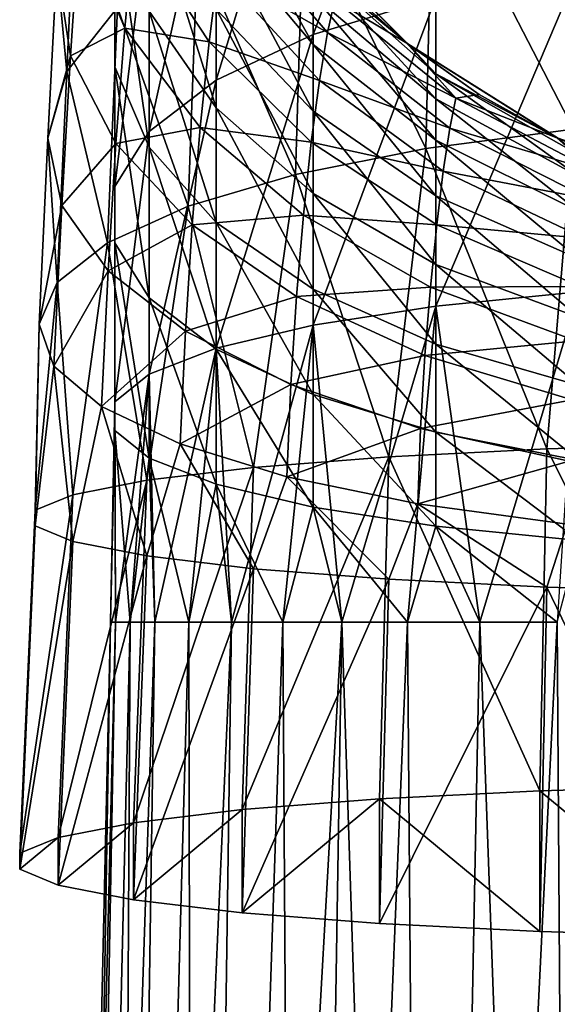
# Model space of a CAD drawing. Header units: millimetres. Extents: x -24 to 24, y -375 to 177.
# Tile 4 of 14: x -18 to -7, y 102 to 123. Entities that reach past the tile are written whole.
import ezdxf

# ---------------------------------------------------------------- set-up
doc = ezdxf.new("R2010")
doc.units = ezdxf.units.MM
doc.header["$LTSCALE"] = 101.851852
for name, color, linetype in [('10', 7, 'CONTINUOUS'), ('21', 7, 'CONTINUOUS'), ('27', 7, 'CONTINUOUS'), ('30', 7, 'CONTINUOUS'), ('35', 7, 'CONTINUOUS'), ('37', 7, 'CONTINUOUS'), ('39', 7, 'CONTINUOUS'), ('41', 7, 'CONTINUOUS'), ('6', 7, 'CONTINUOUS'), ('8', 7, 'CONTINUOUS')]:
    doc.layers.add(name, color=color, linetype=linetype)

msp = doc.modelspace()

# ---------------------------------------------------------------- linework, layer by layer
at = {"layer": '10', "color": 7, "linetype": 'CONTINUOUS', "true_color": 0xe0f2ff}
for points in [[(-16.5, 110), (-16.396, 110, -1.847), (-17.75, 54.996), (-16.5, 110)], [(-17.409, 54.996, 3.463), (-16.5, 110), (-17.75, 54.996), (-17.409, 54.996, 3.463)], [(-17.75, 54.996), (-16.396, 110, -1.847), (-17.409, 54.996, -3.463), (-17.75, 54.996)], [(-16.086, 110, 3.672), (-16.396, 110, 1.847), (-17.409, 54.996, 3.463), (-16.086, 110, 3.672)], [(-16.399, 54.996, 6.793), (-16.086, 110, 3.672), (-17.409, 54.996, 3.463), (-16.399, 54.996, 6.793)], [(-16.396, 110, 1.847), (-16.5, 110), (-17.409, 54.996, 3.463), (-16.396, 110, 1.847)], [(-16.396, 110, -1.847), (-16.086, 110, -3.672), (-17.409, 54.996, -3.463), (-16.396, 110, -1.847)], [(-16.086, 110, -3.672), (-15.574, 110, -5.45), (-17.409, 54.996, -3.463), (-16.086, 110, -3.672)], [(-17.409, 54.996, -3.463), (-15.574, 110, -5.45), (-16.399, 54.996, -6.793), (-17.409, 54.996, -3.463)], [(-14.866, 110, 7.159), (-15.574, 110, 5.45), (-16.399, 54.996, 6.793), (-14.866, 110, 7.159)], [(-14.759, 54.996, 9.861), (-14.866, 110, 7.159), (-16.399, 54.996, 6.793), (-14.759, 54.996, 9.861)], [(-15.574, 110, 5.45), (-16.086, 110, 3.672), (-16.399, 54.996, 6.793), (-15.574, 110, 5.45)], [(-15.574, 110, -5.45), (-14.866, 110, -7.159), (-16.399, 54.996, -6.793), (-15.574, 110, -5.45)], [(-14.866, 110, -7.159), (-13.971, 110, -8.779), (-16.399, 54.996, -6.793), (-14.866, 110, -7.159)], [(-16.399, 54.996, -6.793), (-13.971, 110, -8.779), (-14.759, 54.996, -9.861), (-16.399, 54.996, -6.793)], [(-13.971, 110, 8.779), (-14.866, 110, 7.159), (-14.759, 54.996, 9.861), (-13.971, 110, 8.779)], [(-12.9, 110, 10.288), (-13.971, 110, 8.779), (-14.759, 54.996, 9.861), (-12.9, 110, 10.288)], [(-12.551, 54.996, 12.551), (-12.9, 110, 10.288), (-14.759, 54.996, 9.861), (-12.551, 54.996, 12.551)], [(-13.971, 110, -8.779), (-12.9, 110, -10.288), (-14.759, 54.996, -9.861), (-13.971, 110, -8.779)], [(-12.9, 110, -10.288), (-11.667, 110, -11.667), (-14.759, 54.996, -9.861), (-12.9, 110, -10.288)], [(-14.759, 54.996, -9.861), (-11.667, 110, -11.667), (-12.551, 54.996, -12.551), (-14.759, 54.996, -9.861)], [(-11.667, 110, 11.667), (-12.9, 110, 10.288), (-12.551, 54.996, 12.551), (-11.667, 110, 11.667)], [(-9.861, 54.996, 14.759), (-11.667, 110, 11.667), (-12.551, 54.996, 12.551), (-9.861, 54.996, 14.759)], [(-11.667, 110, -11.667), (-10.288, 110, -12.9), (-12.551, 54.996, -12.551), (-11.667, 110, -11.667)], [(-12.551, 54.996, -12.551), (-10.288, 110, -12.9), (-9.861, 54.996, -14.759), (-12.551, 54.996, -12.551)], [(-10.288, 110, 12.9), (-11.667, 110, 11.667), (-9.861, 54.996, 14.759), (-10.288, 110, 12.9)], [(-8.779, 110, 13.971), (-10.288, 110, 12.9), (-9.861, 54.996, 14.759), (-8.779, 110, 13.971)], [(-10.288, 110, -12.9), (-8.779, 110, -13.971), (-9.861, 54.996, -14.759), (-10.288, 110, -12.9)], [(-6.793, 54.996, 16.399), (-8.779, 110, 13.971), (-9.861, 54.996, 14.759), (-6.793, 54.996, 16.399)], [(-8.779, 110, -13.971), (-7.159, 110, -14.866), (-9.861, 54.996, -14.759), (-8.779, 110, -13.971)], [(-9.861, 54.996, -14.759), (-7.159, 110, -14.866), (-6.793, 54.996, -16.399), (-9.861, 54.996, -14.759)], [(-7.159, 110, 14.866), (-8.779, 110, 13.971), (-6.793, 54.996, 16.399), (-7.159, 110, 14.866)]]:
    msp.add_3dface(points, dxfattribs=at)
at = {"layer": '21', "color": 7, "linetype": 'CONTINUOUS', "true_color": 0xe0f2ff}
for points in [[(-10.288, 122.1, 65.85), (-12.9, 124.712, 65.85), (-10.288, 122.1, 47.75), (-10.288, 122.1, 65.85)], [(-10.288, 122.1, 47.75), (-12.9, 124.712, 65.85), (-12.9, 124.712, 47.75), (-10.288, 122.1, 47.75)], [(-7.159, 120.134, 65.85), (-10.288, 122.1, 65.85), (-7.159, 120.134, 47.75), (-7.159, 120.134, 65.85)], [(-7.159, 120.134, 47.75), (-10.288, 122.1, 65.85), (-10.288, 122.1, 47.75), (-7.159, 120.134, 47.75)]]:
    msp.add_3dface(points, dxfattribs=at)
at = {"layer": '27', "color": 7, "linetype": 'CONTINUOUS', "true_color": 0xe0f2ff}
for points in [[(-12.9, 124.712, 66.8), (-10.288, 122.1, 66.8), (-12.9, 124.712, 84.9), (-12.9, 124.712, 66.8)], [(-12.9, 124.712, 84.9), (-10.288, 122.1, 66.8), (-10.288, 122.1, 84.9), (-12.9, 124.712, 84.9)], [(-10.288, 122.1, 66.8), (-7.159, 120.134, 66.8), (-10.288, 122.1, 84.9), (-10.288, 122.1, 66.8)], [(-10.288, 122.1, 84.9), (-7.159, 120.134, 66.8), (-7.159, 120.134, 84.9), (-10.288, 122.1, 84.9)], [(-7.159, 120.134, 66.8), (-3.672, 118.914, 66.8), (-7.159, 120.134, 84.9), (-7.159, 120.134, 66.8)], [(-7.159, 120.134, 84.9), (-3.672, 118.914, 66.8), (-3.672, 118.914, 84.9), (-7.159, 120.134, 84.9)]]:
    msp.add_3dface(points, dxfattribs=at)
at = {"layer": '30', "color": 7, "linetype": 'CONTINUOUS', "true_color": 0xe0f2ff}
for points in [[(-10.288, 122.1, 103.95), (-12.9, 124.712, 103.95), (-10.288, 122.1, 85.85), (-10.288, 122.1, 103.95)], [(-10.288, 122.1, 85.85), (-12.9, 124.712, 103.95), (-12.9, 124.712, 85.85), (-10.288, 122.1, 85.85)], [(-7.159, 120.134, 103.95), (-10.288, 122.1, 103.95), (-7.159, 120.134, 85.85), (-7.159, 120.134, 103.95)], [(-7.159, 120.134, 85.85), (-10.288, 122.1, 103.95), (-10.288, 122.1, 85.85), (-7.159, 120.134, 85.85)]]:
    msp.add_3dface(points, dxfattribs=at)
at = {"layer": '35', "color": 7, "linetype": 'CONTINUOUS', "true_color": 0xe0f2ff}
for points in [[(-7.376, 113.627, 152.447), (-3.842, 106.577, 154.556), (-3.784, 113.729, 153.612), (-7.376, 113.627, 152.447)], [(-10.684, 113.46, 150.543), (-7.523, 106.473, 153.364), (-7.376, 113.627, 152.447), (-10.684, 113.46, 150.543)], [(-7.523, 106.473, 153.364), (-3.842, 106.577, 154.556), (-7.376, 113.627, 152.447), (-7.523, 106.473, 153.364)], [(-13.749, 106.079, 148.859), (-10.873, 106.304, 151.438), (-10.684, 113.46, 150.543), (-13.749, 106.079, 148.859)], [(-13.514, 113.238, 148.008), (-13.749, 106.079, 148.859), (-10.684, 113.46, 150.543), (-13.514, 113.238, 148.008)], [(-10.873, 106.304, 151.438), (-7.523, 106.473, 153.364), (-10.684, 113.46, 150.543), (-10.873, 106.304, 151.438)], [(-16.02, 105.806, 145.744), (-13.749, 106.079, 148.859), (-13.514, 113.238, 148.008), (-16.02, 105.806, 145.744)], [(-15.744, 112.97, 144.947), (-16.02, 105.806, 145.744), (-13.514, 113.238, 148.008), (-15.744, 112.97, 144.947)], [(-17.595, 105.498, 142.222), (-16.02, 105.806, 145.744), (-15.744, 112.97, 144.947), (-17.595, 105.498, 142.222)], [(-17.287, 112.668, 141.489), (-17.595, 105.498, 142.222), (-15.744, 112.97, 144.947), (-17.287, 112.668, 141.489)], [(-18.399, 105.168, 138.45), (-17.595, 105.498, 142.222), (-17.287, 112.668, 141.489), (-18.399, 105.168, 138.45)], [(-18.076, 112.344, 137.786), (-18.399, 105.168, 138.45), (-17.287, 112.668, 141.489), (-18.076, 112.344, 137.786)], [(-18.076, 112.014, 134.014), (-18.399, 105.168, 138.45), (-18.076, 112.344, 137.786), (-18.076, 112.014, 134.014)], [(-18.399, 104.832, 134.604), (-18.399, 105.168, 138.45), (-18.076, 112.014, 134.014), (-18.399, 104.832, 134.604)], [(-17.287, 111.69, 130.311), (-18.399, 104.832, 134.604), (-18.076, 112.014, 134.014), (-17.287, 111.69, 130.311)], [(-17.594, 104.502, 130.832), (-18.399, 104.832, 134.604), (-17.287, 111.69, 130.311), (-17.594, 104.502, 130.832)], [(-15.744, 111.387, 126.853), (-17.594, 104.502, 130.832), (-17.287, 111.69, 130.311), (-15.744, 111.387, 126.853)], [(-16.019, 104.194, 127.311), (-17.594, 104.502, 130.832), (-15.744, 111.387, 126.853), (-16.019, 104.194, 127.311)], [(-13.514, 111.12, 123.792), (-16.019, 104.194, 127.311), (-15.744, 111.387, 126.853), (-13.514, 111.12, 123.792)], [(-13.748, 103.921, 124.196), (-16.019, 104.194, 127.311), (-13.514, 111.12, 123.792), (-13.748, 103.921, 124.196)], [(-10.684, 110.898, 121.257), (-13.748, 103.921, 124.196), (-13.514, 111.12, 123.792), (-10.684, 110.898, 121.257)], [(-10.873, 103.695, 121.617), (-13.748, 103.921, 124.196), (-10.684, 110.898, 121.257), (-10.873, 103.695, 121.617)], [(-7.376, 110.731, 119.353), (-10.873, 103.695, 121.617), (-10.684, 110.898, 121.257), (-7.376, 110.731, 119.353)], [(-7.523, 103.527, 119.692), (-10.873, 103.695, 121.617), (-7.376, 110.731, 119.353), (-7.523, 103.527, 119.692)], [(-3.843, 103.423, 118.501), (-7.523, 103.527, 119.692), (-7.376, 110.731, 119.353), (-3.843, 103.423, 118.501)], [(-3.784, 110.629, 118.188), (-3.843, 103.423, 118.501), (-7.376, 110.731, 119.353), (-3.784, 110.629, 118.188)]]:
    msp.add_3dface(points, dxfattribs=at)
at = {"layer": '37', "color": 7, "linetype": 'CONTINUOUS', "true_color": 0xe0f2ff}
for points in [[(-6.718, 126.655, 148.699), (-9.763, 126.012, 147.231), (-6.823, 120.315, 151.164), (-6.718, 126.655, 148.699)], [(-9.763, 126.012, 147.231), (-12.455, 125.144, 145.252), (-9.91, 119.912, 149.58), (-9.763, 126.012, 147.231)], [(-6.823, 120.315, 151.164), (-9.763, 126.012, 147.231), (-9.91, 119.912, 149.58), (-6.823, 120.315, 151.164)], [(-17.222, 125.619, 134.745), (-17.62, 123.741, 131.88), (-17.412, 121.523, 137.022), (-17.222, 125.619, 134.745)], [(-16.355, 122.858, 140.052), (-17.222, 125.619, 134.745), (-17.412, 121.523, 137.022), (-16.355, 122.858, 140.052)], [(-12.455, 125.144, 145.252), (-14.68, 124.079, 142.829), (-12.635, 119.367, 147.445), (-12.455, 125.144, 145.252)], [(-9.91, 119.912, 149.58), (-12.455, 125.144, 145.252), (-12.635, 119.367, 147.445), (-9.91, 119.912, 149.58)], [(-17.62, 123.741, 131.88), (-17.148, 124.669, 126.834), (-17.338, 121.848, 128.997), (-17.62, 123.741, 131.88)], [(-17.148, 124.669, 126.834), (-16.203, 122.428, 124.411), (-17.338, 121.848, 128.997), (-17.148, 124.669, 126.834)], [(-17.148, 124.669, 126.834), (-16.008, 124.527, 122.238), (-16.203, 122.428, 124.411), (-17.148, 124.669, 126.834)], [(-14.06, 124.77, 116.032), (-11.966, 122.337, 115.202), (-14.249, 123.631, 118.329), (-14.06, 124.77, 116.032)], [(-14.06, 124.77, 116.032), (-11.807, 123.017, 113.145), (-11.966, 122.337, 115.202), (-14.06, 124.77, 116.032)], [(-16.008, 124.527, 122.238), (-14.44, 122.141, 120.39), (-16.203, 122.428, 124.411), (-16.008, 124.527, 122.238)], [(-16.008, 124.527, 122.238), (-14.249, 123.631, 118.329), (-14.44, 122.141, 120.39), (-16.008, 124.527, 122.238)], [(-14.68, 124.079, 142.829), (-16.355, 122.858, 140.052), (-14.879, 118.701, 144.836), (-14.68, 124.079, 142.829)], [(-12.635, 119.367, 147.445), (-14.68, 124.079, 142.829), (-14.879, 118.701, 144.836), (-12.635, 119.367, 147.445)], [(-17.62, 123.741, 131.88), (-17.338, 121.848, 128.997), (-17.808, 120.124, 133.853), (-17.62, 123.741, 131.88)], [(-17.412, 121.523, 137.022), (-17.62, 123.741, 131.88), (-17.808, 120.124, 133.853), (-17.412, 121.523, 137.022)], [(-14.249, 123.631, 118.329), (-12.134, 121.33, 117.091), (-14.44, 122.141, 120.39), (-14.249, 123.631, 118.329)], [(-14.249, 123.631, 118.329), (-11.966, 122.337, 115.202), (-12.134, 121.33, 117.091), (-14.249, 123.631, 118.329)], [(-11.688, 123.354, 110.995), (-10.305, 122.114, 110.995), (-11.807, 123.017, 113.145), (-11.688, 123.354, 110.995)], [(-11.807, 123.017, 113.145), (-9.278, 120.966, 112.806), (-11.966, 122.337, 115.202), (-11.807, 123.017, 113.145)], [(-11.807, 123.017, 113.145), (-10.305, 122.114, 110.995), (-9.278, 120.966, 112.806), (-11.807, 123.017, 113.145)], [(-16.355, 122.858, 140.052), (-17.412, 121.523, 137.022), (-16.561, 117.937, 141.851), (-16.355, 122.858, 140.052)], [(-14.879, 118.701, 144.836), (-16.355, 122.858, 140.052), (-16.561, 117.937, 141.851), (-14.879, 118.701, 144.836)], [(-17.338, 121.848, 128.997), (-16.203, 122.428, 124.411), (-16.386, 120.015, 126.207), (-17.338, 121.848, 128.997)], [(-16.203, 122.428, 124.411), (-14.623, 120.351, 122.166), (-16.386, 120.015, 126.207), (-16.203, 122.428, 124.411)], [(-16.203, 122.428, 124.411), (-14.44, 122.141, 120.39), (-14.623, 120.351, 122.166), (-16.203, 122.428, 124.411)], [(-11.966, 122.337, 115.202), (-9.406, 120.337, 114.52), (-12.134, 121.33, 117.091), (-11.966, 122.337, 115.202)], [(-11.966, 122.337, 115.202), (-9.278, 120.966, 112.806), (-9.406, 120.337, 114.52), (-11.966, 122.337, 115.202)], [(-14.44, 122.141, 120.39), (-12.304, 120.041, 118.764), (-14.623, 120.351, 122.166), (-14.44, 122.141, 120.39)], [(-14.44, 122.141, 120.39), (-12.134, 121.33, 117.091), (-12.304, 120.041, 118.764), (-14.44, 122.141, 120.39)], [(-10.305, 122.114, 110.995), (-8.791, 121.037, 110.995), (-9.278, 120.966, 112.806), (-10.305, 122.114, 110.995)], [(-17.808, 120.124, 133.853), (-17.338, 121.848, 128.997), (-17.518, 118.716, 130.666), (-17.808, 120.124, 133.853)], [(-17.338, 121.848, 128.997), (-16.386, 120.015, 126.207), (-17.518, 118.716, 130.666), (-17.338, 121.848, 128.997)], [(-17.412, 121.523, 137.022), (-17.808, 120.124, 133.853), (-17.613, 117.105, 138.599), (-17.412, 121.523, 137.022)], [(-16.561, 117.937, 141.851), (-17.412, 121.523, 137.022), (-17.613, 117.105, 138.599), (-16.561, 117.937, 141.851)], [(-12.134, 121.33, 117.091), (-9.543, 119.437, 116.072), (-12.304, 120.041, 118.764), (-12.134, 121.33, 117.091)], [(-12.134, 121.33, 117.091), (-9.406, 120.337, 114.52), (-9.543, 119.437, 116.072), (-12.134, 121.33, 117.091)], [(-9.278, 120.966, 112.806), (-6.392, 119.441, 112.554), (-9.406, 120.337, 114.52), (-9.278, 120.966, 112.806)], [(-8.791, 121.037, 110.995), (-7.166, 120.137, 110.995), (-9.278, 120.966, 112.806), (-8.791, 121.037, 110.995)], [(-9.278, 120.966, 112.806), (-7.166, 120.137, 110.995), (-6.392, 119.441, 112.554), (-9.278, 120.966, 112.806)], [(-16.386, 120.015, 126.207), (-14.623, 120.351, 122.166), (-14.791, 118.314, 123.621), (-16.386, 120.015, 126.207)], [(-14.623, 120.351, 122.166), (-12.466, 118.519, 120.188), (-14.791, 118.314, 123.621), (-14.623, 120.351, 122.166)], [(-14.623, 120.351, 122.166), (-12.304, 120.041, 118.764), (-12.466, 118.519, 120.188), (-14.623, 120.351, 122.166)], [(-7.376, 113.627, 152.447), (-6.823, 120.315, 151.164), (-9.91, 119.912, 149.58), (-7.376, 113.627, 152.447)], [(-9.406, 120.337, 114.52), (-6.482, 118.85, 114.013), (-9.543, 119.437, 116.072), (-9.406, 120.337, 114.52)], [(-9.406, 120.337, 114.52), (-6.392, 119.441, 112.554), (-6.482, 118.85, 114.013), (-9.406, 120.337, 114.52)], [(-7.376, 113.627, 152.447), (-3.784, 113.729, 153.612), (-6.823, 120.315, 151.164), (-7.376, 113.627, 152.447)], [(-17.808, 120.124, 133.853), (-17.518, 118.716, 130.666), (-17.994, 116.234, 135.206), (-17.808, 120.124, 133.853)], [(-17.613, 117.105, 138.599), (-17.808, 120.124, 133.853), (-17.994, 116.234, 135.206), (-17.613, 117.105, 138.599)], [(-7.166, 120.137, 110.995), (-5.45, 119.426, 110.995), (-6.392, 119.441, 112.554), (-7.166, 120.137, 110.995)], [(-17.518, 118.716, 130.666), (-16.386, 120.015, 126.207), (-16.55, 117.353, 127.583), (-17.518, 118.716, 130.666)], [(-16.386, 120.015, 126.207), (-14.791, 118.314, 123.621), (-16.55, 117.353, 127.583), (-16.386, 120.015, 126.207)], [(-10.684, 113.46, 150.543), (-9.91, 119.912, 149.58), (-12.635, 119.367, 147.445), (-10.684, 113.46, 150.543)], [(-12.304, 120.041, 118.764), (-9.68, 118.312, 117.426), (-12.466, 118.519, 120.188), (-12.304, 120.041, 118.764)], [(-12.304, 120.041, 118.764), (-9.543, 119.437, 116.072), (-9.68, 118.312, 117.426), (-12.304, 120.041, 118.764)], [(-10.684, 113.46, 150.543), (-7.376, 113.627, 152.447), (-9.91, 119.912, 149.58), (-10.684, 113.46, 150.543)], [(-13.514, 113.238, 148.008), (-12.635, 119.367, 147.445), (-14.879, 118.701, 144.836), (-13.514, 113.238, 148.008)], [(-13.514, 113.238, 148.008), (-10.684, 113.46, 150.543), (-12.635, 119.367, 147.445), (-13.514, 113.238, 148.008)], [(-9.543, 119.437, 116.072), (-6.58, 118.028, 115.314), (-9.68, 118.312, 117.426), (-9.543, 119.437, 116.072)], [(-9.543, 119.437, 116.072), (-6.482, 118.85, 114.013), (-6.58, 118.028, 115.314), (-9.543, 119.437, 116.072)], [(-17.994, 116.234, 135.206), (-17.518, 118.716, 130.666), (-17.682, 115.359, 131.799), (-17.994, 116.234, 135.206)], [(-17.518, 118.716, 130.666), (-16.55, 117.353, 127.583), (-17.682, 115.359, 131.799), (-17.518, 118.716, 130.666)], [(-15.744, 112.97, 144.947), (-14.879, 118.701, 144.836), (-16.561, 117.937, 141.851), (-15.744, 112.97, 144.947)], [(-15.744, 112.97, 144.947), (-13.514, 113.238, 148.008), (-14.879, 118.701, 144.836), (-15.744, 112.97, 144.947)], [(-14.791, 118.314, 123.621), (-12.466, 118.519, 120.188), (-12.612, 116.814, 121.341), (-14.791, 118.314, 123.621)], [(-12.466, 118.519, 120.188), (-9.811, 117.01, 118.559), (-12.612, 116.814, 121.341), (-12.466, 118.519, 120.188)], [(-12.466, 118.519, 120.188), (-9.68, 118.312, 117.426), (-9.811, 117.01, 118.559), (-12.466, 118.519, 120.188)], [(-16.55, 117.353, 127.583), (-14.791, 118.314, 123.621), (-14.935, 116.088, 124.727), (-16.55, 117.353, 127.583)], [(-14.791, 118.314, 123.621), (-12.612, 116.814, 121.341), (-14.935, 116.088, 124.727), (-14.791, 118.314, 123.621)], [(-9.68, 118.312, 117.426), (-6.678, 117.023, 116.428), (-9.811, 117.01, 118.559), (-9.68, 118.312, 117.426)], [(-9.68, 118.312, 117.426), (-6.58, 118.028, 115.314), (-6.678, 117.023, 116.428), (-9.68, 118.312, 117.426)], [(-17.287, 112.668, 141.489), (-16.561, 117.937, 141.851), (-17.613, 117.105, 138.599), (-17.287, 112.668, 141.489)], [(-17.287, 112.668, 141.489), (-15.744, 112.97, 144.947), (-16.561, 117.937, 141.851), (-17.287, 112.668, 141.489)], [(-17.682, 115.359, 131.799), (-16.55, 117.353, 127.583), (-16.688, 114.513, 128.511), (-17.682, 115.359, 131.799)], [(-16.55, 117.353, 127.583), (-14.935, 116.088, 124.727), (-16.688, 114.513, 128.511), (-16.55, 117.353, 127.583)], [(-18.076, 112.344, 137.786), (-17.287, 112.668, 141.489), (-17.613, 117.105, 138.599), (-18.076, 112.344, 137.786)], [(-18.076, 112.344, 137.786), (-17.613, 117.105, 138.599), (-17.994, 116.234, 135.206), (-18.076, 112.344, 137.786)], [(-12.612, 116.814, 121.341), (-9.811, 117.01, 118.559), (-9.926, 115.577, 119.463), (-12.612, 116.814, 121.341)], [(-9.811, 117.01, 118.559), (-6.77, 115.884, 117.343), (-9.926, 115.577, 119.463), (-9.811, 117.01, 118.559)], [(-9.811, 117.01, 118.559), (-6.678, 117.023, 116.428), (-6.77, 115.884, 117.343), (-9.811, 117.01, 118.559)], [(-14.935, 116.088, 124.727), (-12.612, 116.814, 121.341), (-12.731, 114.974, 122.211), (-14.935, 116.088, 124.727)], [(-12.612, 116.814, 121.341), (-9.926, 115.577, 119.463), (-12.731, 114.974, 122.211), (-12.612, 116.814, 121.341)], [(-18.076, 112.014, 134.014), (-18.076, 112.344, 137.786), (-17.994, 116.234, 135.206), (-18.076, 112.014, 134.014)], [(-18.076, 112.014, 134.014), (-17.994, 116.234, 135.206), (-17.682, 115.359, 131.799), (-18.076, 112.014, 134.014)], [(-16.688, 114.513, 128.511), (-14.935, 116.088, 124.727), (-15.045, 113.731, 125.47), (-16.688, 114.513, 128.511)], [(-14.935, 116.088, 124.727), (-12.731, 114.974, 122.211), (-15.045, 113.731, 125.47), (-14.935, 116.088, 124.727)], [(-9.926, 115.577, 119.463), (-6.77, 115.884, 117.343), (-6.851, 114.654, 118.061), (-9.926, 115.577, 119.463)], [(-12.731, 114.974, 122.211), (-9.926, 115.577, 119.463), (-10.016, 114.055, 120.139), (-12.731, 114.974, 122.211)], [(-9.926, 115.577, 119.463), (-6.851, 114.654, 118.061), (-10.016, 114.055, 120.139), (-9.926, 115.577, 119.463)], [(-17.287, 111.69, 130.311), (-18.076, 112.014, 134.014), (-17.682, 115.359, 131.799), (-17.287, 111.69, 130.311)], [(-17.287, 111.69, 130.311), (-17.682, 115.359, 131.799), (-16.688, 114.513, 128.511), (-17.287, 111.69, 130.311)], [(-15.045, 113.731, 125.47), (-12.731, 114.974, 122.211), (-12.814, 113.042, 122.796), (-15.045, 113.731, 125.47)], [(-12.731, 114.974, 122.211), (-10.016, 114.055, 120.139), (-12.814, 113.042, 122.796), (-12.731, 114.974, 122.211)], [(-10.016, 114.055, 120.139), (-6.851, 114.654, 118.061), (-6.913, 113.37, 118.593), (-10.016, 114.055, 120.139)], [(-15.744, 111.387, 126.853), (-17.287, 111.69, 130.311), (-16.688, 114.513, 128.511), (-15.744, 111.387, 126.853)], [(-15.744, 111.387, 126.853), (-16.688, 114.513, 128.511), (-15.045, 113.731, 125.47), (-15.744, 111.387, 126.853)], [(-12.814, 113.042, 122.796), (-10.016, 114.055, 120.139), (-10.075, 112.475, 120.596), (-12.814, 113.042, 122.796)], [(-10.016, 114.055, 120.139), (-6.913, 113.37, 118.593), (-10.075, 112.475, 120.596), (-10.016, 114.055, 120.139)], [(-13.514, 111.12, 123.792), (-15.744, 111.387, 126.853), (-15.045, 113.731, 125.47), (-13.514, 111.12, 123.792)], [(-13.514, 111.12, 123.792), (-15.045, 113.731, 125.47), (-12.814, 113.042, 122.796), (-13.514, 111.12, 123.792)], [(-10.075, 112.475, 120.596), (-6.913, 113.37, 118.593), (-6.95, 112.053, 118.957), (-10.075, 112.475, 120.596)], [(-10.684, 110.898, 121.257), (-13.514, 111.12, 123.792), (-12.814, 113.042, 122.796), (-10.684, 110.898, 121.257)], [(-10.684, 110.898, 121.257), (-12.814, 113.042, 122.796), (-10.075, 112.475, 120.596), (-10.684, 110.898, 121.257)], [(-7.376, 110.731, 119.353), (-10.684, 110.898, 121.257), (-10.075, 112.475, 120.596), (-7.376, 110.731, 119.353)], [(-7.376, 110.731, 119.353), (-10.075, 112.475, 120.596), (-6.95, 112.053, 118.957), (-7.376, 110.731, 119.353)], [(-3.784, 110.629, 118.188), (-7.376, 110.731, 119.353), (-6.95, 112.053, 118.957), (-3.784, 110.629, 118.188)]]:
    msp.add_3dface(points, dxfattribs=at)
at = {"layer": '39', "color": 7, "linetype": 'CONTINUOUS', "true_color": 0xe0f2ff}
for points in [[(-10.289, 122.101, 104.9), (-11.688, 123.354, 110.995), (-12.891, 124.701, 104.9), (-10.289, 122.101, 104.9)], [(-10.305, 122.114, 110.995), (-11.688, 123.354, 110.995), (-10.289, 122.101, 104.9), (-10.305, 122.114, 110.995)], [(-8.791, 121.037, 110.995), (-10.305, 122.114, 110.995), (-10.289, 122.101, 104.9), (-8.791, 121.037, 110.995)], [(-7.173, 120.14, 104.9), (-8.791, 121.037, 110.995), (-10.289, 122.101, 104.9), (-7.173, 120.14, 104.9)], [(-7.166, 120.137, 110.995), (-8.791, 121.037, 110.995), (-7.173, 120.14, 104.9), (-7.166, 120.137, 110.995)], [(-3.676, 118.915, 104.9), (-7.166, 120.137, 110.995), (-7.173, 120.14, 104.9), (-3.676, 118.915, 104.9)], [(-5.45, 119.426, 110.995), (-7.166, 120.137, 110.995), (-3.676, 118.915, 104.9), (-5.45, 119.426, 110.995)]]:
    msp.add_3dface(points, dxfattribs=at)
at = {"layer": '41', "color": 7, "linetype": 'CONTINUOUS', "true_color": 0xe0f2ff}
for points in [[(-3.842, 106.577, 154.556), (-7.523, 106.473, 153.364), (-3.843, 103.423, 118.501), (-3.842, 106.577, 154.556)], [(-10.873, 106.304, 151.438), (-13.749, 106.079, 148.859), (-13.748, 103.921, 124.196), (-10.873, 106.304, 151.438)], [(-10.873, 106.304, 151.438), (-13.748, 103.921, 124.196), (-10.873, 103.695, 121.617), (-10.873, 106.304, 151.438)], [(-7.523, 106.473, 153.364), (-10.873, 106.304, 151.438), (-7.523, 103.527, 119.692), (-7.523, 106.473, 153.364)], [(-10.873, 106.304, 151.438), (-10.873, 103.695, 121.617), (-7.523, 103.527, 119.692), (-10.873, 106.304, 151.438)], [(-7.523, 106.473, 153.364), (-7.523, 103.527, 119.692), (-3.843, 103.423, 118.501), (-7.523, 106.473, 153.364)], [(-13.749, 106.079, 148.859), (-16.02, 105.806, 145.744), (-16.019, 104.194, 127.311), (-13.749, 106.079, 148.859)], [(-13.749, 106.079, 148.859), (-16.019, 104.194, 127.311), (-13.748, 103.921, 124.196), (-13.749, 106.079, 148.859)], [(-16.02, 105.806, 145.744), (-17.595, 105.498, 142.222), (-17.594, 104.502, 130.832), (-16.02, 105.806, 145.744)], [(-16.02, 105.806, 145.744), (-17.594, 104.502, 130.832), (-16.019, 104.194, 127.311), (-16.02, 105.806, 145.744)], [(-17.595, 105.498, 142.222), (-18.399, 105.168, 138.45), (-18.399, 104.832, 134.604), (-17.595, 105.498, 142.222)], [(-17.595, 105.498, 142.222), (-18.399, 104.832, 134.604), (-17.594, 104.502, 130.832), (-17.595, 105.498, 142.222)]]:
    msp.add_3dface(points, dxfattribs=at)
at = {"layer": '6', "color": 7, "linetype": 'CONTINUOUS', "true_color": 0xe0f2ff}
for points in [[(-10.287, 122.1, 25), (-12.9, 124.712, 47), (-12.9, 124.713, 25), (-10.287, 122.1, 25)], [(-10.286, 122.099, 47), (-12.9, 124.712, 47), (-10.287, 122.1, 25), (-10.286, 122.099, 47)], [(-7.159, 120.134, 25), (-10.286, 122.099, 47), (-10.287, 122.1, 25), (-7.159, 120.134, 25)], [(-7.156, 120.132, 47), (-10.286, 122.099, 47), (-7.159, 120.134, 25), (-7.156, 120.132, 47)]]:
    msp.add_3dface(points, dxfattribs=at)
at = {"layer": '8', "color": 7, "linetype": 'CONTINUOUS', "true_color": 0xe0f2ff}
for points in [[(-9.698, 123.079, -11.049), (-12.262, 122.292, -8.88), (-9.698, 129.146, -8.227), (-9.698, 123.079, -11.049)], [(-9.698, 129.146, -8.227), (-12.262, 122.292, -8.88), (-12.262, 127.994, -6.227), (-9.698, 129.146, -8.227)], [(-12.262, 122.292, -8.88), (-14.289, 121.34, -6.256), (-12.262, 127.994, -6.227), (-12.262, 122.292, -8.88)], [(-12.262, 127.994, -6.227), (-14.289, 121.34, -6.256), (-14.289, 126.601, -3.809), (-12.262, 127.994, -6.227)], [(-16.41, 123.343, 1.845), (-16.41, 121.621, 4.833), (-16.41, 127.165, 4.516), (-16.41, 123.343, 1.845)], [(-16.41, 127.165, 4.516), (-16.41, 121.621, 4.833), (-16.41, 124.949, 7.16), (-16.41, 127.165, 4.516)], [(-14.289, 121.34, -6.256), (-15.692, 120.266, -3.294), (-14.289, 126.601, -3.809), (-14.289, 121.34, -6.256)], [(-14.289, 126.601, -3.809), (-15.692, 120.266, -3.294), (-15.692, 125.027, -1.079), (-14.289, 126.601, -3.809)], [(-14.289, 124.503, 16.62), (-12.262, 122.087, 18.016), (-14.289, 125.739, 19.269), (-14.289, 124.503, 16.62)], [(-14.289, 125.739, 19.269), (-12.262, 122.087, 18.016), (-12.262, 123.117, 20.223), (-14.289, 125.739, 19.269)], [(-15.692, 122.782, 9.746), (-14.289, 120.758, 12.162), (-15.692, 125.239, 12.2), (-15.692, 122.782, 9.746)], [(-15.692, 125.239, 12.2), (-14.289, 120.758, 12.162), (-14.289, 122.826, 14.227), (-15.692, 125.239, 12.2)], [(-15.692, 120.266, -3.294), (-16.41, 119.115, -0.122), (-15.692, 125.027, -1.079), (-15.692, 120.266, -3.294)], [(-15.692, 125.027, -1.079), (-16.41, 119.115, -0.122), (-16.41, 123.343, 1.845), (-15.692, 125.027, -1.079)], [(-16.41, 121.621, 4.833), (-15.692, 119.936, 7.757), (-16.41, 124.949, 7.16), (-16.41, 121.621, 4.833)], [(-16.41, 124.949, 7.16), (-15.692, 119.936, 7.757), (-15.692, 122.782, 9.746), (-16.41, 124.949, 7.16)], [(-10.287, 122.1, 25), (-12.9, 124.713, 25), (-12.262, 123.747, 22.576), (-10.287, 122.1, 25)], [(-14.289, 122.826, 14.227), (-12.262, 120.689, 16.022), (-14.289, 124.503, 16.62), (-14.289, 122.826, 14.227)], [(-14.289, 124.503, 16.62), (-12.262, 120.689, 16.022), (-12.262, 122.087, 18.016), (-14.289, 124.503, 16.62)], [(-9.698, 121.474, 22.977), (-10.287, 122.1, 25), (-12.262, 123.747, 22.576), (-9.698, 121.474, 22.977)], [(-9.698, 121.474, 22.977), (-12.262, 123.747, 22.576), (-9.698, 120.948, 21.013), (-9.698, 121.474, 22.977)], [(-12.262, 123.747, 22.576), (-12.262, 123.117, 20.223), (-9.698, 120.948, 21.013), (-12.262, 123.747, 22.576)], [(-6.711, 116.911, -14.473), (-9.698, 116.614, -12.774), (-6.711, 123.667, -12.671), (-6.711, 116.911, -14.473)], [(-6.711, 123.667, -12.671), (-9.698, 116.614, -12.774), (-9.698, 123.079, -11.049), (-6.711, 123.667, -12.671)], [(-16.41, 119.115, -0.122), (-16.41, 117.938, 3.12), (-16.41, 123.343, 1.845), (-16.41, 119.115, -0.122)], [(-16.41, 123.343, 1.845), (-16.41, 117.938, 3.12), (-16.41, 121.621, 4.833), (-16.41, 123.343, 1.845)], [(-12.262, 122.087, 18.016), (-9.698, 120.088, 19.171), (-12.262, 123.117, 20.223), (-12.262, 122.087, 18.016)], [(-12.262, 123.117, 20.223), (-9.698, 120.088, 19.171), (-9.698, 120.948, 21.013), (-12.262, 123.117, 20.223)], [(-9.698, 116.614, -12.774), (-12.262, 116.216, -10.501), (-9.698, 123.079, -11.049), (-9.698, 116.614, -12.774)], [(-9.698, 123.079, -11.049), (-12.262, 116.216, -10.501), (-12.262, 122.292, -8.88), (-9.698, 123.079, -11.049)], [(-15.692, 119.936, 7.757), (-14.289, 118.363, 10.487), (-15.692, 122.782, 9.746), (-15.692, 119.936, 7.757)], [(-15.692, 122.782, 9.746), (-14.289, 118.363, 10.487), (-14.289, 120.758, 12.162), (-15.692, 122.782, 9.746)], [(-14.289, 120.758, 12.162), (-12.262, 118.966, 14.3), (-14.289, 122.826, 14.227), (-14.289, 120.758, 12.162)], [(-14.289, 122.826, 14.227), (-12.262, 118.966, 14.3), (-12.262, 120.689, 16.022), (-14.289, 122.826, 14.227)], [(-12.262, 116.216, -10.501), (-14.289, 115.734, -7.752), (-12.262, 122.292, -8.88), (-12.262, 116.216, -10.501)], [(-12.262, 122.292, -8.88), (-14.289, 115.734, -7.752), (-14.289, 121.34, -6.256), (-12.262, 122.292, -8.88)], [(-12.262, 120.689, 16.022), (-9.698, 118.922, 17.506), (-12.262, 122.087, 18.016), (-12.262, 120.689, 16.022)], [(-12.262, 122.087, 18.016), (-9.698, 118.922, 17.506), (-9.698, 120.088, 19.171), (-12.262, 122.087, 18.016)], [(-7.159, 120.134, 25), (-10.287, 122.1, 25), (-9.698, 121.474, 22.977), (-7.159, 120.134, 25)], [(-16.41, 117.938, 3.12), (-15.692, 116.788, 6.292), (-16.41, 121.621, 4.833), (-16.41, 117.938, 3.12)], [(-16.41, 121.621, 4.833), (-15.692, 116.788, 6.292), (-15.692, 119.936, 7.757), (-16.41, 121.621, 4.833)], [(-14.289, 115.734, -7.752), (-15.692, 115.191, -4.648), (-14.289, 121.34, -6.256), (-14.289, 115.734, -7.752)], [(-14.289, 121.34, -6.256), (-15.692, 115.191, -4.648), (-15.692, 120.266, -3.294), (-14.289, 121.34, -6.256)], [(-6.711, 119.776, 23.276), (-7.159, 120.134, 25), (-9.698, 121.474, 22.977), (-6.711, 119.776, 23.276)], [(-6.711, 119.776, 23.276), (-9.698, 121.474, 22.977), (-6.711, 119.327, 21.603), (-6.711, 119.776, 23.276)], [(-9.698, 121.474, 22.977), (-9.698, 120.948, 21.013), (-6.711, 119.327, 21.603), (-9.698, 121.474, 22.977)], [(-9.698, 120.088, 19.171), (-6.711, 118.595, 20.034), (-9.698, 120.948, 21.013), (-9.698, 120.088, 19.171)], [(-9.698, 120.948, 21.013), (-6.711, 118.595, 20.034), (-6.711, 119.327, 21.603), (-9.698, 120.948, 21.013)], [(-14.289, 118.363, 10.487), (-12.262, 116.969, 12.905), (-14.289, 120.758, 12.162), (-14.289, 118.363, 10.487)], [(-14.289, 120.758, 12.162), (-12.262, 116.969, 12.905), (-12.262, 118.966, 14.3), (-14.289, 120.758, 12.162)], [(-12.262, 118.966, 14.3), (-9.698, 117.483, 16.07), (-12.262, 120.689, 16.022), (-12.262, 118.966, 14.3)], [(-12.262, 120.689, 16.022), (-9.698, 117.483, 16.07), (-9.698, 118.922, 17.506), (-12.262, 120.689, 16.022)], [(-15.692, 115.191, -4.648), (-16.41, 114.609, -1.324), (-15.692, 120.266, -3.294), (-15.692, 115.191, -4.648)], [(-15.692, 120.266, -3.294), (-16.41, 114.609, -1.324), (-16.41, 119.115, -0.122), (-15.692, 120.266, -3.294)], [(-9.698, 118.922, 17.506), (-6.711, 117.601, 18.616), (-9.698, 120.088, 19.171), (-9.698, 118.922, 17.506)], [(-9.698, 120.088, 19.171), (-6.711, 117.601, 18.616), (-6.711, 118.595, 20.034), (-9.698, 120.088, 19.171)], [(-15.692, 116.788, 6.292), (-14.289, 115.713, 9.254), (-15.692, 119.936, 7.757), (-15.692, 116.788, 6.292)], [(-15.692, 119.936, 7.757), (-14.289, 115.713, 9.254), (-14.289, 118.363, 10.487), (-15.692, 119.936, 7.757)], [(-16.41, 114.609, -1.324), (-16.41, 114.014, 2.073), (-16.41, 119.115, -0.122), (-16.41, 114.609, -1.324)], [(-16.41, 119.115, -0.122), (-16.41, 114.014, 2.073), (-16.41, 117.938, 3.12), (-16.41, 119.115, -0.122)], [(-12.262, 116.969, 12.905), (-9.698, 115.817, 14.905), (-12.262, 118.966, 14.3), (-12.262, 116.969, 12.905)], [(-12.262, 118.966, 14.3), (-9.698, 115.817, 14.905), (-9.698, 117.483, 16.07), (-12.262, 118.966, 14.3)], [(-9.698, 117.483, 16.07), (-6.711, 116.376, 17.392), (-9.698, 118.922, 17.506), (-9.698, 117.483, 16.07)], [(-9.698, 118.922, 17.506), (-6.711, 116.376, 17.392), (-6.711, 117.601, 18.616), (-9.698, 118.922, 17.506)], [(-14.289, 115.713, 9.254), (-12.262, 114.761, 11.878), (-14.289, 118.363, 10.487), (-14.289, 115.713, 9.254)], [(-14.289, 118.363, 10.487), (-12.262, 114.761, 11.878), (-12.262, 116.969, 12.905), (-14.289, 118.363, 10.487)], [(-16.41, 114.014, 2.073), (-15.692, 113.432, 5.397), (-16.41, 117.938, 3.12), (-16.41, 114.014, 2.073)], [(-16.41, 117.938, 3.12), (-15.692, 113.432, 5.397), (-15.692, 116.788, 6.292), (-16.41, 117.938, 3.12)], [(-9.698, 115.817, 14.905), (-6.711, 114.956, 16.399), (-9.698, 117.483, 16.07), (-9.698, 115.817, 14.905)], [(-9.698, 117.483, 16.07), (-6.711, 114.956, 16.399), (-6.711, 116.376, 17.392), (-9.698, 117.483, 16.07)], [(-12.262, 114.761, 11.878), (-9.698, 113.974, 14.047), (-12.262, 116.969, 12.905), (-12.262, 114.761, 11.878)], [(-12.262, 116.969, 12.905), (-9.698, 113.974, 14.047), (-9.698, 115.817, 14.905), (-12.262, 116.969, 12.905)], [(-6.711, 116.911, -14.473), (-8.779, 110, -13.971), (-9.698, 116.614, -12.774), (-6.711, 116.911, -14.473)], [(-7.159, 110, -14.866), (-8.779, 110, -13.971), (-6.711, 116.911, -14.473), (-7.159, 110, -14.866)], [(-15.692, 113.432, 5.397), (-14.289, 112.889, 8.501), (-15.692, 116.788, 6.292), (-15.692, 113.432, 5.397)], [(-15.692, 116.788, 6.292), (-14.289, 112.889, 8.501), (-14.289, 115.713, 9.254), (-15.692, 116.788, 6.292)], [(-9.698, 116.614, -12.774), (-11.667, 110, -11.667), (-12.262, 116.216, -10.501), (-9.698, 116.614, -12.774)], [(-10.288, 110, -12.9), (-11.667, 110, -11.667), (-9.698, 116.614, -12.774), (-10.288, 110, -12.9)], [(-8.779, 110, -13.971), (-10.288, 110, -12.9), (-9.698, 116.614, -12.774), (-8.779, 110, -13.971)], [(-12.262, 116.216, -10.501), (-13.971, 110, -8.779), (-14.289, 115.734, -7.752), (-12.262, 116.216, -10.501)], [(-12.9, 110, -10.288), (-13.971, 110, -8.779), (-12.262, 116.216, -10.501), (-12.9, 110, -10.288)], [(-11.667, 110, -11.667), (-12.9, 110, -10.288), (-12.262, 116.216, -10.501), (-11.667, 110, -11.667)], [(-9.698, 113.974, 14.047), (-6.711, 113.386, 15.669), (-9.698, 115.817, 14.905), (-9.698, 113.974, 14.047)], [(-9.698, 115.817, 14.905), (-6.711, 113.386, 15.669), (-6.711, 114.956, 16.399), (-9.698, 115.817, 14.905)], [(-14.289, 115.734, -7.752), (-15.574, 110, -5.45), (-15.692, 115.191, -4.648), (-14.289, 115.734, -7.752)], [(-14.866, 110, -7.159), (-15.574, 110, -5.45), (-14.289, 115.734, -7.752), (-14.866, 110, -7.159)], [(-13.971, 110, -8.779), (-14.866, 110, -7.159), (-14.289, 115.734, -7.752), (-13.971, 110, -8.779)], [(-14.289, 112.889, 8.501), (-12.262, 112.407, 11.25), (-14.289, 115.713, 9.254), (-14.289, 112.889, 8.501)], [(-14.289, 115.713, 9.254), (-12.262, 112.407, 11.25), (-12.262, 114.761, 11.878), (-14.289, 115.713, 9.254)], [(-15.692, 115.191, -4.648), (-16.396, 110, -1.847), (-16.41, 114.609, -1.324), (-15.692, 115.191, -4.648)], [(-16.086, 110, -3.672), (-16.396, 110, -1.847), (-15.692, 115.191, -4.648), (-16.086, 110, -3.672)], [(-15.574, 110, -5.45), (-16.086, 110, -3.672), (-15.692, 115.191, -4.648), (-15.574, 110, -5.45)], [(-12.262, 112.407, 11.25), (-9.698, 112.009, 13.523), (-12.262, 114.761, 11.878), (-12.262, 112.407, 11.25)], [(-12.262, 114.761, 11.878), (-9.698, 112.009, 13.523), (-9.698, 113.974, 14.047), (-12.262, 114.761, 11.878)], [(-16.396, 110, -1.847), (-16.5, 110), (-16.41, 114.609, -1.324), (-16.396, 110, -1.847)], [(-16.41, 114.609, -1.324), (-16.5, 110), (-16.41, 114.014, 2.073), (-16.41, 114.609, -1.324)], [(-16.5, 110), (-16.396, 110, 1.847), (-16.41, 114.014, 2.073), (-16.5, 110)], [(-16.396, 110, 1.847), (-16.086, 110, 3.672), (-16.41, 114.014, 2.073), (-16.396, 110, 1.847)], [(-16.41, 114.014, 2.073), (-16.086, 110, 3.672), (-15.692, 113.432, 5.397), (-16.41, 114.014, 2.073)], [(-9.698, 112.009, 13.523), (-6.711, 111.712, 15.222), (-9.698, 113.974, 14.047), (-9.698, 112.009, 13.523)], [(-9.698, 113.974, 14.047), (-6.711, 111.712, 15.222), (-6.711, 113.386, 15.669), (-9.698, 113.974, 14.047)], [(-16.086, 110, 3.672), (-15.574, 110, 5.45), (-15.692, 113.432, 5.397), (-16.086, 110, 3.672)], [(-15.574, 110, 5.45), (-14.866, 110, 7.159), (-15.692, 113.432, 5.397), (-15.574, 110, 5.45)], [(-15.692, 113.432, 5.397), (-14.866, 110, 7.159), (-14.289, 112.889, 8.501), (-15.692, 113.432, 5.397)], [(-14.866, 110, 7.159), (-13.971, 110, 8.779), (-14.289, 112.889, 8.501), (-14.866, 110, 7.159)], [(-13.971, 110, 8.779), (-12.9, 110, 10.288), (-14.289, 112.889, 8.501), (-13.971, 110, 8.779)], [(-14.289, 112.889, 8.501), (-12.9, 110, 10.288), (-12.262, 112.407, 11.25), (-14.289, 112.889, 8.501)], [(-12.9, 110, 10.288), (-11.667, 110, 11.667), (-12.262, 112.407, 11.25), (-12.9, 110, 10.288)], [(-11.667, 110, 11.667), (-10.288, 110, 12.9), (-12.262, 112.407, 11.25), (-11.667, 110, 11.667)], [(-12.262, 112.407, 11.25), (-10.288, 110, 12.9), (-9.698, 112.009, 13.523), (-12.262, 112.407, 11.25)], [(-10.288, 110, 12.9), (-8.779, 110, 13.971), (-9.698, 112.009, 13.523), (-10.288, 110, 12.9)], [(-8.779, 110, 13.971), (-7.159, 110, 14.866), (-9.698, 112.009, 13.523), (-8.779, 110, 13.971)], [(-9.698, 112.009, 13.523), (-7.159, 110, 14.866), (-6.711, 111.712, 15.222), (-9.698, 112.009, 13.523)]]:
    msp.add_3dface(points, dxfattribs=at)

doc.saveas('drawing.dxf')
